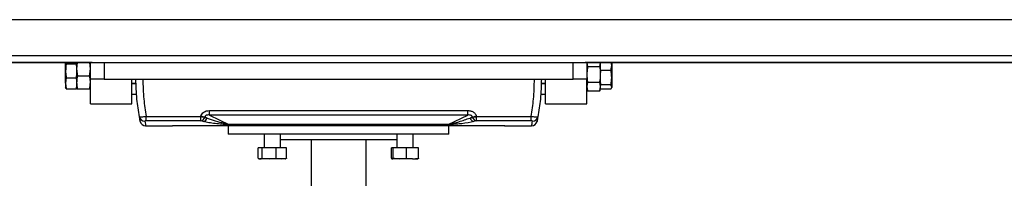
# Model space of a CAD drawing. Header units: millimetres. Extents: x 0 to 420, y 0 to 297.
# Tile 3 of 22: x 122 to 179, y 72 to 81. Entities that reach past the tile are written whole.
import ezdxf

# ---------------------------------------------------------------- set-up
doc = ezdxf.new("R2010")
doc.units = ezdxf.units.MM

msp = doc.modelspace()

# ---------------------------------------------------------------- linework, layer by layer
at = {"color": 7, "linetype": 'Continuous', "lineweight": 25}
for p, q in [((219.6378, 81.4092), (60.3622, 81.4092)), ((63.5477, 79.3386), (216.4523, 79.3386)), ((125.9312, 78.9404), (89.8282, 78.9404)), ((124.391, 78.9448), (124.4324, 78.8626)), ((124.391, 78.4609), (124.391, 78.9404)), ((124.4324, 78.8626), (125.0281, 78.8626)), ((125.0682, 78.9404), (125.0281, 78.5699)), ((125.0281, 78.9404), (125.0281, 78.8855)), ((125.0281, 78.8626), (125.0281, 78.8855)), ((125.0281, 78.7508), (125.0281, 78.8626)), ((125.0281, 78.7508), (125.0281, 78.5699)), ((125.0281, 78.5699), (125.0729, 78.1559)), ((125.0281, 78.5699), (125.0281, 78.171)), ((125.7796, 78.1559), (125.8245, 78.5699)), ((125.8245, 78.5699), (125.7844, 78.9404)), ((125.8245, 77.9847), (125.8245, 78.9404)), ((125.9312, 78.9404), (126.6209, 78.9404)), ((126.6209, 78.9404), (126.6209, 77.9847)), ((126.6209, 78.9404), (153.6977, 78.9404)), ((153.6977, 77.9847), (153.6977, 78.9404)), ((153.6977, 78.9404), (154.3874, 78.9404)), ((190.1718, 78.9404), (154.3874, 78.9404)), ((154.4941, 78.9404), (154.4941, 77.9847)), ((154.4941, 78.9288), (154.5389, 78.7152)), ((154.5389, 78.7152), (155.2456, 78.7152)), ((155.2456, 78.7152), (155.2905, 78.9288)), ((155.2905, 78.9288), (155.2905, 78.9404)), ((155.2905, 78.558), (155.2905, 78.9288)), ((155.2905, 78.5001), (155.2905, 78.4782)), ((155.8862, 78.4782), (155.2905, 78.4782)), ((155.2905, 78.4782), (155.2905, 78.3629)), ((155.8862, 78.4782), (155.9276, 78.7652)), ((155.9276, 78.7652), (155.9023, 78.9404)), ((155.9276, 78.9404), (155.9276, 78.7652)), ((155.9276, 78.7652), (155.9276, 78.0639)), ((124.391, 77.7397), (124.391, 78.4609)), ((124.4324, 78.0592), (124.391, 77.7397)), ((124.4324, 78.0592), (125.0281, 78.0592)), ((125.0281, 78.0592), (125.0281, 78.171)), ((125.0281, 77.9703), (125.0281, 78.0592)), ((125.0281, 77.9703), (125.0281, 77.7757)), ((125.7796, 78.1559), (125.0729, 78.1559)), ((126.6209, 77.9847), (125.8245, 77.9847)), ((125.8245, 76.5513), (125.8245, 77.9847)), ((126.6209, 77.9847), (153.6977, 77.9847)), ((128.2136, 76.5513), (128.2136, 77.9847)), ((152.1049, 76.5513), (152.1049, 77.9847)), ((154.4941, 77.9847), (153.6977, 77.9847)), ((154.4941, 76.5513), (154.4941, 77.9847)), ((155.2905, 78.2558), (155.2905, 78.3629)), ((155.2905, 77.7649), (155.2905, 78.2558)), ((155.9276, 78.0639), (155.9276, 77.5223)), ((124.391, 77.7397), (124.4324, 77.4202)), ((124.391, 77.7397), (124.391, 77.49)), ((124.4324, 77.4202), (124.391, 77.5025)), ((124.4324, 77.4202), (125.0281, 77.4202)), ((125.0281, 77.7757), (125.0281, 77.5092)), ((125.0281, 77.4202), (125.0281, 77.5092)), ((125.0729, 77.3956), (125.0281, 77.4294)), ((125.7796, 77.3956), (125.0729, 77.3956)), ((125.8245, 77.4294), (125.7796, 77.3956)), ((128.2136, 77.7458), (128.4648, 77.7458)), ((128.2136, 77.7299), (128.4565, 77.7299)), ((151.8537, 77.7458), (152.1049, 77.7458)), ((151.862, 77.7299), (152.1049, 77.7299)), ((154.5389, 77.7963), (154.4941, 77.5506)), ((154.4941, 77.5506), (154.5389, 77.3048)), ((154.4941, 77.4273), (154.5392, 77.3033)), ((154.5389, 77.7963), (155.2456, 77.7963)), ((155.2453, 77.3033), (155.2905, 77.4273)), ((155.2905, 77.5506), (155.2456, 77.7963)), ((155.2456, 77.3048), (155.2905, 77.5506)), ((155.2905, 77.7649), (155.2905, 77.6496)), ((155.8862, 77.6496), (155.2905, 77.6496)), ((155.2905, 77.6496), (155.2905, 77.6142)), ((155.2905, 77.5506), (155.2905, 77.6142)), ((155.2905, 77.4273), (155.2905, 77.5506)), ((155.2905, 77.4273), (155.2905, 77.3951)), ((155.8862, 77.3951), (155.2905, 77.3951)), ((155.9276, 77.5223), (155.8862, 77.6496)), ((155.8862, 77.3951), (155.9276, 77.5223)), ((155.9135, 77.4499), (155.9276, 77.4885)), ((155.9276, 77.5223), (155.9276, 77.4885)), ((128.2136, 77.1276), (128.4977, 77.0996)), ((128.4979, 77.0928), (128.2136, 77.0928)), ((151.9515, 77.0928), (151.8194, 77.0928)), ((151.8212, 77.1056), (151.9515, 77.0928)), ((151.9515, 77.0928), (152.1049, 77.1079)), ((152.1049, 77.0928), (151.9515, 77.0928)), ((154.5389, 77.3048), (154.5349, 77.3242)), ((154.5389, 77.3048), (155.2456, 77.3048)), ((155.2497, 77.3242), (155.2456, 77.3048)), ((125.8245, 76.5513), (128.2136, 76.5513)), ((152.1049, 76.5513), (154.4941, 76.5513)), ((129.0411, 75.8267), (132.1998, 75.8267)), ((129.0411, 75.565), (129.0411, 75.8267)), ((132.1998, 75.565), (132.1998, 75.8267)), ((132.4291, 75.7686), (132.5722, 75.7329)), ((132.5722, 75.7329), (132.4385, 75.7963)), ((132.6928, 76.1629), (147.6258, 76.1629)), ((132.6928, 75.9028), (132.6928, 76.1629)), ((147.6258, 75.9028), (132.6928, 75.9028)), ((132.6928, 75.9028), (133.8263, 75.3649)), ((146.4923, 75.3649), (147.6258, 75.9028)), ((147.6258, 75.9028), (147.6258, 76.1629)), ((147.88, 75.7963), (147.7463, 75.7329)), ((147.7463, 75.7329), (147.8895, 75.7686)), ((148.1188, 75.8267), (151.2775, 75.8267)), ((148.1188, 75.565), (148.1188, 75.8267)), ((151.2775, 75.565), (151.2775, 75.8267)), ((129.0159, 75.277), (130.5417, 75.277)), ((132.1998, 75.565), (129.0411, 75.565)), ((132.3429, 75.5282), (132.1998, 75.565)), ((133.7883, 75.3047), (133.7883, 74.7992)), ((133.8263, 75.3649), (146.4923, 75.3649)), ((133.8263, 75.3503), (133.8263, 75.3649)), ((146.4923, 75.3503), (133.8263, 75.3503)), ((146.4923, 75.3503), (146.4923, 75.3649)), ((146.5303, 74.7992), (146.5303, 75.3047)), ((148.1188, 75.565), (147.9757, 75.5282)), ((151.2775, 75.565), (148.1188, 75.565)), ((149.7768, 75.277), (151.3027, 75.277)), ((146.5303, 74.7992), (133.7883, 74.7992)), ((135.8522, 74.7992), (135.8522, 74.0028)), ((136.8079, 74.0028), (136.8079, 74.7992)), ((143.5107, 74.7992), (143.5107, 74.0028)), ((144.4663, 74.0028), (144.4663, 74.7992)), ((135.5073, 73.4071), (135.5073, 74.0028)), ((135.7377, 74.0028), (135.5073, 74.0028)), ((135.7377, 73.4071), (135.7377, 74.0028)), ((136.5605, 74.0028), (135.7377, 74.0028)), ((136.5605, 73.4071), (136.5605, 74.0028)), ((137.1528, 74.0028), (136.5605, 74.0028)), ((143.5107, 74.4807), (136.8079, 74.4807)), ((137.1528, 73.4071), (137.1528, 74.0028)), ((138.5665, 74.4807), (138.5665, 71.1359)), ((141.752, 71.1359), (141.752, 74.4807)), ((143.2093, 73.4071), (143.2093, 74.0028)), ((143.3073, 74.0028), (143.2093, 74.0028)), ((144.0865, 74.0028), (143.3073, 74.0028)), ((143.3073, 73.4071), (143.3073, 74.0028)), ((144.0865, 73.4071), (144.0865, 74.0028)), ((144.7677, 74.0028), (144.0865, 74.0028)), ((144.7677, 73.4071), (144.7677, 74.0028)), ((135.5662, 73.3762), (135.5949, 73.3657)), ((135.6225, 73.3657), (135.5949, 73.3657)), ((136.1491, 73.3657), (135.6225, 73.3657)), ((135.7377, 73.4071), (136.1491, 73.3657)), ((136.1491, 73.3657), (136.5605, 73.4071)), ((136.8566, 73.3657), (136.1491, 73.3657)), ((136.5605, 73.4071), (136.8566, 73.3657)), ((136.8566, 73.3657), (137.1528, 73.4071)), ((137.0652, 73.3657), (136.8566, 73.3657)), ((137.0652, 73.3657), (137.0938, 73.3762)), ((143.5499, 73.3657), (143.2093, 73.4071)), ((143.2485, 73.3675), (143.2534, 73.3657)), ((143.6969, 73.3657), (143.2583, 73.3657)), ((143.3073, 73.4071), (143.6969, 73.3657)), ((143.6969, 73.3657), (144.0865, 73.4071)), ((144.4271, 73.3657), (143.6969, 73.3657)), ((144.0865, 73.4071), (144.4271, 73.3657)), ((144.4271, 73.3657), (144.7677, 73.4071)), ((144.4271, 73.3657), (144.7236, 73.3657)), ((144.7236, 73.3657), (144.7286, 73.3675))]:
    msp.add_line(p, q, dxfattribs=at)
at = {"color": 7, "linetype": 'Continuous'}
msp.add_line((66.7333, 78.9404), (213.2667, 78.9404), dxfattribs=at)
at = {"color": 7, "linetype": 'Continuous', "lineweight": 25}
for centre, radius, start, end in [((128.9609, 75.8634), 0.3145, 190.54519, 270.79153), ((132.6547, 77.1388), 1.3887, 250.87836, 260.65094), ((132.1363, 75.8674), 0.309, 281.85126, 341.34514), ((132.6725, 77.1844), 1.4076, 250.78402, 260.43146), ((132.2831, 75.826), 0.3038, 281.35981, 342.15554), ((148.0355, 75.826), 0.3038, 197.84446, 258.64019), ((147.646, 77.1844), 1.4076, 279.56854, 289.21598), ((147.6639, 77.1388), 1.3887, 279.34906, 289.12164), ((148.1822, 75.8674), 0.309, 198.65486, 258.14874), ((151.3577, 75.8634), 0.3145, 269.20847, 349.45481), ((129.0159, 75.5956), 0.3186, 191.39264, 270), ((130.5417, 75.3567), 0.0796, 270, 304.43502), ((149.7768, 75.3567), 0.0796, 239.86576, 270), ((151.3027, 75.5956), 0.3186, 270, 348.60736)]:
    msp.add_arc(centre, radius, start, end, dxfattribs=at)
for centre, major_axis, ratio, start_param, end_param in [((144.1519, 77.9847), (10.6583, 12.0402), 0.5808157, 2.2036555, 2.205782), ((144.3812, 77.8758), (10.8016, 11.6285), 0.582166, 2.2244769, 2.2266034), ((135.9373, 77.8758), (-10.8016, 11.6285), 0.582166, 4.0565819, 4.0587085), ((136.1666, 77.9847), (-10.6583, 12.0402), 0.5808157, 4.0774033, 4.0795298)]:
    msp.add_ellipse(centre, major_axis=major_axis, ratio=ratio, start_param=start_param, end_param=end_param, dxfattribs=at)
for points, knots in [([(124.4324, 78.8626), (124.4311, 78.8556), (124.4058, 78.7232), (124.3982, 78.5885), (124.391, 78.4609)], [0, 0, 0, 0, 0.0529743, 1, 1, 1, 1]), ([(154.5389, 78.7152), (154.5328, 78.6802), (154.5061, 78.5284), (154.4993, 78.3743), (154.4941, 78.2558)], [0, 0, 0, 0, 0.2308557, 1, 1, 1, 1]), ([(155.2905, 78.2558), (155.2852, 78.3743), (155.2785, 78.5284), (155.2518, 78.6802), (155.2456, 78.7152)], [0, 0, 0, 0, 0.7691443, 1, 1, 1, 1]), ([(155.9276, 78.0639), (155.9224, 78.1742), (155.916, 78.3132), (155.8913, 78.45), (155.8862, 78.4782)], [0, 0, 0, 0, 0.7938143, 1, 1, 1, 1]), ([(124.391, 78.4609), (124.3961, 78.3539), (124.4026, 78.2192), (124.4273, 78.0866), (124.4324, 78.0592)], [0, 0, 0, 0, 0.7938143, 1, 1, 1, 1]), ([(125.0729, 78.1559), (125.0668, 78.1269), (125.0401, 78.0014), (125.0333, 77.8738), (125.0281, 77.7757)], [0, 0, 0, 0, 0.2308557, 1, 1, 1, 1]), ([(125.8245, 77.7757), (125.8193, 77.8738), (125.8125, 78.0014), (125.7858, 78.1269), (125.7796, 78.1559)], [0, 0, 0, 0, 0.76914426, 1, 1, 1, 1]), ([(128.6516, 75.8058), (128.5981, 76.1437), (128.4844, 76.8621), (128.4637, 77.596), (128.4527, 77.9847)], [0, 0, 0, 0, 0.4703282, 1, 1, 1, 1]), ([(128.8509, 77.9847), (128.8615, 77.5974), (128.8815, 76.8707), (128.9903, 76.1591), (129.0411, 75.8267)], [0, 0, 0, 0, 0.53290796, 1, 1, 1, 1]), ([(151.2775, 75.8267), (151.3283, 76.1591), (151.437, 76.8707), (151.457, 77.5974), (151.4677, 77.9847)], [0, 0, 0, 0, 0.467092, 1, 1, 1, 1]), ([(151.8659, 77.9847), (151.8549, 77.596), (151.8342, 76.8621), (151.7204, 76.1437), (151.6669, 75.8058)], [0, 0, 0, 0, 0.52967176, 1, 1, 1, 1]), ([(154.4941, 78.2558), (154.5021, 78.1078), (154.5104, 77.9538), (154.5378, 77.8024), (154.5389, 77.7963)], [0, 0, 0, 0, 0.9603374, 1, 1, 1, 1]), ([(155.2456, 77.7963), (155.2467, 77.8024), (155.2741, 77.9538), (155.2825, 78.1078), (155.2905, 78.2558)], [0, 0, 0, 0, 0.0396626, 1, 1, 1, 1]), ([(155.8862, 77.6496), (155.8875, 77.6568), (155.9128, 77.7934), (155.9204, 77.9323), (155.9276, 78.0639)], [0, 0, 0, 0, 0.0529743, 1, 1, 1, 1]), ([(125.0281, 77.7757), (125.0361, 77.6533), (125.0444, 77.5258), (125.0719, 77.4005), (125.0729, 77.3956)], [0, 0, 0, 0, 0.96033739, 1, 1, 1, 1]), ([(125.7796, 77.3956), (125.7807, 77.4005), (125.8082, 77.5258), (125.8165, 77.6533), (125.8245, 77.7757)], [0, 0, 0, 0, 0.0396626, 1, 1, 1, 1]), ([(128.6516, 75.8058), (128.6567, 75.8027), (128.6671, 75.7964), (128.739, 75.7964), (128.8409, 75.8033), (128.9471, 75.8144), (129.0149, 75.8233), (129.0411, 75.8267)], [0, 0, 0, 0, 0.2205659, 0.4471115, 0.6649038, 0.8705791, 1, 1, 1, 1]), ([(128.7036, 75.5327), (128.7032, 75.5345), (128.702, 75.5406), (128.6903, 75.5968), (128.664, 75.7389), (128.6516, 75.8058)], [0, 0, 0, 0, 0.1858282, 0.6161718, 1, 1, 1, 1]), ([(132.2092, 75.8552), (132.2289, 75.8994), (132.2681, 75.9875), (132.3799, 76.0844), (132.5238, 76.1507), (132.6326, 76.1585), (132.6928, 76.1629)], [0, 0, 0, 0, 0.2365469, 0.4711481, 0.7075375, 1, 1, 1, 1]), ([(132.6928, 75.9028), (132.6585, 75.9058), (132.6003, 75.9109), (132.5275, 75.8952), (132.486, 75.8722), (132.4612, 75.8491), (132.4452, 75.8238), (132.4405, 75.8045), (132.4385, 75.7963)], [0, 0, 0, 0, 0.3516283, 0.5955786, 0.7208464, 0.8017048, 0.9164219, 1, 1, 1, 1]), ([(132.5722, 75.7329), (132.7244, 75.6792), (133.0291, 75.5718), (133.423, 75.459), (133.6856, 75.3892), (133.7994, 75.3696), (133.8263, 75.3649)], [0, 0, 0, 0, 0.3979748, 0.7967661, 0.9519452, 1, 1, 1, 1]), ([(146.4923, 75.3649), (146.5171, 75.3692), (146.6536, 75.3925), (146.8439, 75.4457), (147.247, 75.558), (147.5362, 75.6593), (147.7463, 75.7329)], [0, 0, 0, 0, 0.04410159, 0.24302211, 0.44989475, 1, 1, 1, 1]), ([(147.6258, 76.1629), (147.692, 76.1576), (147.8125, 76.148), (147.9701, 76.0653), (148.0667, 75.961), (148.0982, 75.8829), (148.1093, 75.8552)], [0, 0, 0, 0, 0.3216376, 0.5854074, 0.8528627, 1, 1, 1, 1]), ([(147.88, 75.7963), (147.8767, 75.8085), (147.8704, 75.8316), (147.8466, 75.8611), (147.8041, 75.8909), (147.7265, 75.9113), (147.6633, 75.906), (147.6258, 75.9028)], [0, 0, 0, 0, 0.1241935, 0.2362557, 0.3517004, 0.6157087, 1, 1, 1, 1]), ([(151.2775, 75.8267), (151.3187, 75.8214), (151.4014, 75.8107), (151.5122, 75.8005), (151.5988, 75.796), (151.6551, 75.7974), (151.6631, 75.8031), (151.6669, 75.8058)], [0, 0, 0, 0, 0.20315607, 0.40771841, 0.6081168, 0.8102288, 1, 1, 1, 1]), ([(151.6669, 75.8058), (151.6566, 75.7499), (151.636, 75.6377), (151.6188, 75.5521), (151.6163, 75.5396), (151.615, 75.5327)], [0, 0, 0, 0, 0.3075818, 0.616784, 1, 1, 1, 1]), ([(129.0411, 75.565), (129.0357, 75.5649), (129.0219, 75.5647), (129.0004, 75.5629), (128.9803, 75.5593), (128.9669, 75.5543), (128.9658, 75.5507), (128.9652, 75.5489)], [0, 0, 0, 0, 0.1260145, 0.3254676, 0.5397747, 0.7694973, 1, 1, 1, 1]), ([(128.9652, 75.5489), (128.9773, 75.4817), (128.999, 75.3612), (129.0132, 75.2909), (129.015, 75.2817), (129.0159, 75.277)], [0, 0, 0, 0, 0.385858, 0.6925854, 1, 1, 1, 1]), ([(130.5417, 75.277), (130.5417, 75.277), (130.5417, 75.277), (130.5644, 75.2837), (130.5871, 75.2903)], [0, 0, 0, 0, 0.0000115, 1, 1, 1, 1]), ([(130.5871, 75.2903), (130.5943, 75.2915), (130.6089, 75.2938), (130.6727, 75.2972), (130.7595, 75.2998), (130.8366, 75.3008), (130.8801, 75.3009), (130.8886, 75.3009)], [0, 0, 0, 0, 0.2364197, 0.4727335, 0.7072765, 0.9427541, 1, 1, 1, 1]), ([(130.8886, 75.3009), (132.5927, 75.3035), (136.0016, 75.3086), (140.7981, 75.3101), (145.275, 75.3073), (148.0448, 75.3031), (149.4299, 75.3009)], [0, 0, 0, 0, 0.2757904, 0.5517065, 0.7758195, 1, 1, 1, 1]), ([(133.8263, 75.3503), (133.7855, 75.351), (133.6327, 75.3533), (133.36, 75.372), (133.0147, 75.4056), (132.6657, 75.4572), (132.449, 75.5048), (132.3429, 75.5282)], [0, 0, 0, 0, 0.05860283, 0.21940983, 0.48277098, 0.74683213, 1, 1, 1, 1]), ([(147.9757, 75.5282), (147.7492, 75.4823), (147.4365, 75.4189), (147.0167, 75.3774), (146.7957, 75.361), (146.6393, 75.3524), (146.5301, 75.3509), (146.4923, 75.3503)], [0, 0, 0, 0, 0.536129, 0.7403117, 0.8434693, 0.9457961, 1, 1, 1, 1]), ([(149.4299, 75.3009), (149.4656, 75.3007), (149.5369, 75.3003), (149.6298, 75.2978), (149.6977, 75.2946), (149.725, 75.2919), (149.7305, 75.2906), (149.7315, 75.2903)], [0, 0, 0, 0, 0.2392418, 0.4787966, 0.7155298, 0.9504737, 1, 1, 1, 1]), ([(149.7315, 75.2903), (149.7541, 75.2837), (149.7768, 75.277), (149.7768, 75.277), (149.7768, 75.277)], [0, 0, 0, 0, 0.9999885, 1, 1, 1, 1]), ([(151.3533, 75.5489), (151.353, 75.5504), (151.3522, 75.5536), (151.3419, 75.5582), (151.3251, 75.5619), (151.3027, 75.5645), (151.2859, 75.5648), (151.2775, 75.565)], [0, 0, 0, 0, 0.19867215, 0.4049264, 0.603668, 0.80260166, 1, 1, 1, 1]), ([(151.3027, 75.277), (151.304, 75.2839), (151.3065, 75.2963), (151.3233, 75.3812), (151.3433, 75.4929), (151.3533, 75.5489)], [0, 0, 0, 0, 0.3816275, 0.6902326, 1, 1, 1, 1]), ([(135.5073, 73.4071), (135.5151, 73.402), (135.5532, 73.3773), (135.5918, 73.3709), (135.6225, 73.3657)], [0, 0, 0, 0, 0.20618569, 1, 1, 1, 1]), ([(135.6225, 73.3657), (135.6591, 73.3729), (135.6977, 73.3805), (135.7357, 73.4058), (135.7377, 73.4071)], [0, 0, 0, 0, 0.9470257, 1, 1, 1, 1]), ([(137.1528, 73.4071), (137.1508, 73.4058), (137.1309, 73.3924), (137.1108, 73.3883), (137.0927, 73.3846)], [0, 0, 0, 0, 0.101499, 1, 1, 1, 1]), ([(143.2093, 73.4071), (143.2127, 73.402), (143.2288, 73.3773), (143.2453, 73.3709), (143.2583, 73.3657)], [0, 0, 0, 0, 0.2061857, 1, 1, 1, 1]), ([(143.2583, 73.3657), (143.2739, 73.3729), (143.2903, 73.3805), (143.3065, 73.4058), (143.3073, 73.4071)], [0, 0, 0, 0, 0.9470257, 1, 1, 1, 1]), ([(144.7677, 73.4071), (144.7669, 73.4058), (144.7507, 73.3805), (144.7343, 73.3729), (144.7187, 73.3657)], [0, 0, 0, 0, 0.0529743, 1, 1, 1, 1])]:
    msp.add_open_spline(points, degree=3, knots=knots, dxfattribs=at)

doc.saveas('drawing.dxf')
